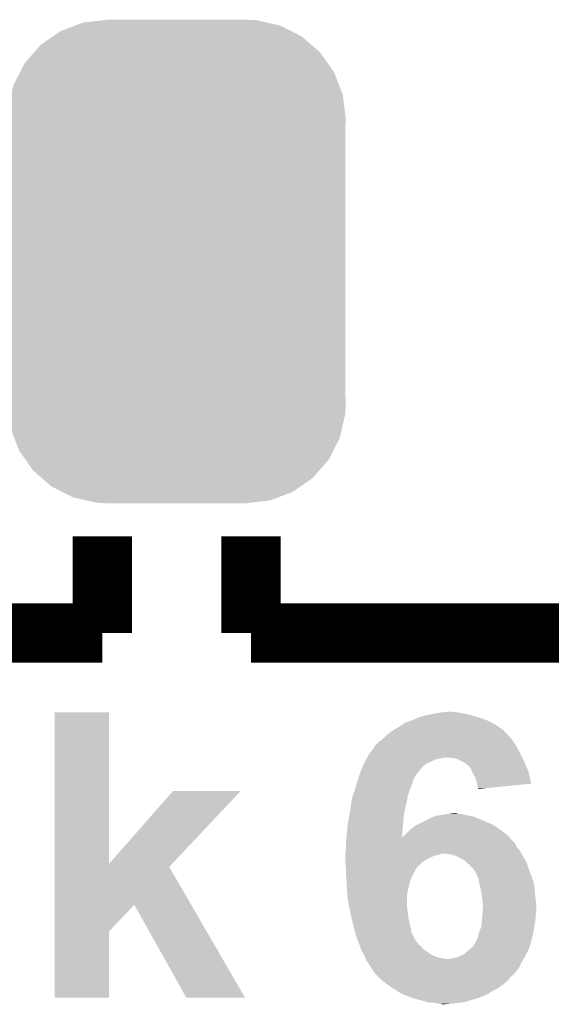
# Model space of a CAD drawing. Extents: x -1.3 to 24.2, y -3.9 to 53.4.
# Tile 26 of 44: x 13.7 to 15.6, y 12.2 to 15.6. Entities that reach past the tile are written whole.
import ezdxf

# ---------------------------------------------------------------- set-up
doc = ezdxf.new("R2010")
doc.units = 0
doc.layers.get('0').update_dxf_attribs({"linetype": 'CONTINUOUS'})
doc.layers.add('CURRENT_13_CLICK_V100_GTO', color=14, linetype='CONTINUOUS')
doc.layers.add('CURRENT_13_CLICK_V100_GTS', color=12, linetype='CONTINUOUS')

# ---------------------------------------------------------------- blocks, each defined once
blk = doc.blocks.new('CUSTOM_55')
for points in [[(-0.346778, 0.80667), (-0.319758, 0.816954), (0.353772, 0.80667), (0.308544, 0.816954)], [(-0.319758, 0.816954), (-0.25199, 0.82504), (0.308544, 0.816954), (0.27298, 0.82504)], [(-0.25199, 0.82504), (-0.23749, 0.82677), (0.27298, 0.82504), (0.23749, 0.82677)], [(-0.423346, 0.769256), (-0.397192, 0.787482), (0.427696, 0.769256), (0.391686, 0.787482)], [(-0.397192, 0.787482), (-0.346778, 0.80667), (0.391686, 0.787482), (0.353772, 0.80667)], [(-0.465166, 0.74011), (-0.423346, 0.769256), (0.461368, 0.74011), (0.427696, 0.769256)], [(-0.519626, 0.67767), (-0.48704, 0.715032), (0.516586, 0.67767), (0.49034, 0.715032)], [(-0.48704, 0.715032), (-0.465166, 0.74011), (0.49034, 0.715032), (0.461368, 0.74011)], [(-0.535174, 0.647234), (-0.519626, 0.67767), (0.537964, 0.647234), (0.516586, 0.67767)], [(-0.557316, 0.603886), (-0.535174, 0.647234), (0.55465, 0.603886), (0.537964, 0.647234)], [(-0.565176, 0.569912), (-0.557316, 0.603886), (0.567726, 0.569912), (0.55465, 0.603886)], [(-0.575988, 0.523164), (-0.565176, 0.569912), (0.573482, 0.523164), (0.567726, 0.569912)], [(-0.57785, 0.48768), (-0.575988, 0.523164), (0.57785, 0.48768), (0.573482, 0.523164)], [(-0.57658, 0.458364), (-0.57785, 0.48768), (0.57658, 0.458364), (0.57785, 0.48768)], [(-0.57658, 0.45836), (-0.57658, 0.458364), (0.57658, 0.45836), (0.57658, 0.458364)], [(-0.57658, -0.45836), (-0.57658, 0.45836), (0.57658, -0.45836), (0.57658, 0.45836)], [(-0.57785, -0.48768), (-0.576582, -0.458364), (0.57785, -0.48768), (0.57658, -0.458364)], [(-0.576582, -0.458364), (-0.57658, -0.45836), (0.57658, -0.458364), (0.57658, -0.45836)], [(-0.57348, -0.523164), (-0.57785, -0.48768), (0.575988, -0.523164), (0.57785, -0.48768)], [(-0.567726, -0.569912), (-0.57348, -0.523164), (0.565174, -0.569912), (0.575988, -0.523164)], [(-0.554648, -0.603886), (-0.567726, -0.569912), (0.557316, -0.603886), (0.565174, -0.569912)], [(-0.537964, -0.647234), (-0.554648, -0.603886), (0.535172, -0.647234), (0.557316, -0.603886)], [(-0.516584, -0.67767), (-0.537964, -0.647234), (0.519626, -0.67767), (0.535172, -0.647234)], [(-0.49034, -0.715032), (-0.516584, -0.67767), (0.487038, -0.715032), (0.519626, -0.67767)], [(-0.461366, -0.74011), (-0.49034, -0.715032), (0.465166, -0.74011), (0.487038, -0.715032)], [(-0.427696, -0.769256), (-0.461366, -0.74011), (0.423344, -0.769256), (0.465166, -0.74011)], [(-0.391684, -0.787482), (-0.427696, -0.769256), (0.397192, -0.787482), (0.423344, -0.769256)], [(-0.353772, -0.80667), (-0.391684, -0.787482), (0.346776, -0.80667), (0.397192, -0.787482)], [(-0.308542, -0.816954), (-0.353772, -0.80667), (0.319758, -0.816954), (0.346776, -0.80667)], [(-0.27298, -0.82504), (-0.308542, -0.816954), (0.251988, -0.82504), (0.319758, -0.816954)], [(-0.23749, -0.82677), (-0.27298, -0.82504), (0.23749, -0.82677), (0.251988, -0.82504)]]:
    blk.add_solid(points)

msp = doc.modelspace()

# ---------------------------------------------------------------- linework, layer by layer
at = {"layer": 'CURRENT_13_CLICK_V100_GTO', "const_width": 0.2032}
for points in [[(14.02842, 13.5128), (14.02842, 13.843)], [(14.53642, 13.5128), (14.53642, 13.843)], [(14.53642, 13.5128), (16.31442, 13.5128), (16.31442, 13.843)], [(12.25042, 13.5128), (14.02842, 13.5128)]]:
    msp.add_lwpolyline(points, dxfattribs=at)
at = {"layer": 'CURRENT_13_CLICK_V100_GTO'}
for points in [[(13.86587, 12.722908), (13.865882, 13.240996), (14.051324, 12.722908), (14.05128, 13.240996)], [(13.865882, 13.240996), (13.865884, 13.24102), (14.05128, 13.240996), (13.865884, 13.24102)], [(15.133318, 13.23086), (15.146018, 13.2334), (15.289954, 13.23086), (15.28064, 13.2334)], [(15.146018, 13.2334), (15.15872, 13.23594), (15.28064, 13.2334), (15.26794, 13.23594)], [(15.15872, 13.23594), (15.172688, 13.23848), (15.26794, 13.23594), (15.25524, 13.23848)], [(15.172688, 13.23848), (15.186658, 13.24102), (15.25524, 13.23848), (15.245082, 13.24102)], [(15.186658, 13.24102), (15.214576, 13.243558), (15.234924, 13.24102), (15.227302, 13.243558)], [(15.214576, 13.243558), (15.214598, 13.24356), (15.227302, 13.243558), (15.214598, 13.24356)], [(15.044422, 13.19276), (15.055086, 13.200378), (15.380968, 13.19276), (15.369542, 13.200378)], [(15.055086, 13.200378), (15.0622, 13.20546), (15.369542, 13.200378), (15.35938, 13.20546)], [(15.0622, 13.20546), (15.085058, 13.21308), (15.35938, 13.20546), (15.34414, 13.21308)], [(15.085058, 13.21308), (15.090772, 13.21562), (15.34414, 13.21308), (15.33906, 13.21562)], [(15.090772, 13.21562), (15.10792, 13.223242), (15.33906, 13.21562), (15.316194, 13.223242)], [(15.10792, 13.223242), (15.11638, 13.22578), (15.316194, 13.223242), (15.30858, 13.22578)], [(15.11638, 13.22578), (15.133318, 13.23086), (15.30858, 13.22578), (15.289954, 13.23086)], [(14.99616, 13.15974), (15.0114, 13.17244), (15.4178, 13.15974), (15.405104, 13.17244)], [(15.0114, 13.17244), (15.015212, 13.174982), (15.405104, 13.17244), (15.402562, 13.174982)], [(15.015212, 13.174982), (15.02282, 13.180054), (15.402562, 13.174982), (15.400022, 13.180054)], [(15.02282, 13.180054), (15.026638, 13.182598), (15.400022, 13.180054), (15.396208, 13.182598)], [(15.026638, 13.182598), (15.044422, 13.19276), (15.396208, 13.182598), (15.380968, 13.19276)], [(14.958066, 13.124186), (14.96822, 13.13434), (15.44366, 13.124186), (15.438122, 13.13434)], [(14.96822, 13.13434), (14.975842, 13.14196), (15.438122, 13.13434), (15.432406, 13.14196)], [(14.975842, 13.14196), (14.986, 13.149582), (15.432406, 13.14196), (15.426688, 13.149582)], [(14.986, 13.149582), (14.991076, 13.154658), (15.426688, 13.149582), (15.42288, 13.154658)], [(14.991076, 13.154658), (14.99616, 13.15974), (15.42288, 13.154658), (15.4178, 13.15974)], [(14.933352, 13.08608), (14.94028, 13.098778), (15.46352, 13.08608), (15.457172, 13.098778)], [(14.94028, 13.098778), (14.946206, 13.1064), (15.457172, 13.098778), (15.45336, 13.1064)], [(14.946206, 13.1064), (14.95806, 13.121642), (15.45336, 13.1064), (15.445048, 13.121642)], [(14.95806, 13.121642), (14.958066, 13.124186), (15.445048, 13.121642), (15.44366, 13.124186)], [(14.916956, 13.053058), (14.92273, 13.065758), (15.120618, 13.053058), (15.135862, 13.065758)], [(14.92273, 13.065758), (14.92504, 13.07084), (15.135862, 13.065758), (15.147714, 13.07084)], [(14.92504, 13.07084), (14.926424, 13.07338), (15.147714, 13.07084), (15.15364, 13.07338)], [(14.926424, 13.07338), (14.93058, 13.080998), (15.15364, 13.07338), (15.168878, 13.080998)], [(14.93058, 13.080998), (14.931966, 13.08354), (15.168878, 13.080998), (15.18412, 13.08354)], [(14.931966, 13.08354), (14.933352, 13.08608), (15.18412, 13.08354), (15.194278, 13.08608)], [(15.234918, 13.08354), (15.219678, 13.08608), (15.46479, 13.08354), (15.46352, 13.08608)], [(15.24762, 13.07846), (15.234918, 13.08354), (15.46733, 13.07846), (15.46479, 13.08354)], [(15.2527, 13.07592), (15.24762, 13.07846), (15.4686, 13.07592), (15.46733, 13.07846)], [(15.257778, 13.07338), (15.2527, 13.07592), (15.46969, 13.07338), (15.4686, 13.07592)], [(15.265396, 13.068302), (15.257778, 13.07338), (15.471866, 13.068302), (15.46969, 13.07338)], [(15.273012, 13.065758), (15.265396, 13.068302), (15.472956, 13.065758), (15.471866, 13.068302)], [(15.275554, 13.060696), (15.273012, 13.065758), (15.475126, 13.060696), (15.472956, 13.065758)], [(14.907258, 13.027656), (14.908952, 13.03274), (15.100298, 13.027656), (15.105378, 13.03274)], [(14.908952, 13.03274), (14.91234, 13.0429), (15.105378, 13.03274), (15.112998, 13.0429)], [(14.91234, 13.0429), (14.916956, 13.053058), (15.112998, 13.0429), (15.120618, 13.053058)], [(15.278094, 13.06068), (15.275554, 13.060696), (15.475132, 13.06068), (15.475126, 13.060696)], [(15.288258, 13.047978), (15.278094, 13.06068), (15.480576, 13.047978), (15.475132, 13.06068)], [(15.291308, 13.040358), (15.288258, 13.047978), (15.48384, 13.040358), (15.480576, 13.047978)], [(15.29334, 13.035276), (15.291308, 13.040358), (15.485034, 13.035276), (15.48384, 13.040358)], [(15.30096, 13.022582), (15.29334, 13.035276), (15.488012, 13.022582), (15.485034, 13.035276)], [(14.89202, 12.9794), (14.89749, 12.997178), (15.080486, 12.9794), (15.087598, 12.997178)], [(14.89749, 12.997178), (14.900616, 13.007338), (15.087598, 12.997178), (15.090138, 13.007338)], [(14.900616, 13.007338), (14.90218, 13.01242), (15.090138, 13.007338), (15.092678, 13.01242)], [(14.90218, 13.01242), (14.907258, 13.027656), (15.092678, 13.01242), (15.100298, 13.027656)], [(15.306038, 13.009882), (15.30096, 13.022582), (15.490994, 13.009882), (15.488012, 13.022582)], [(15.30858, 12.99718), (15.306038, 13.009882), (15.493974, 12.99718), (15.490994, 13.009882)], [(15.308582, 12.997178), (15.30858, 12.99718), (15.493974, 12.997178), (15.493974, 12.99718)], [(15.311118, 12.987022), (15.308582, 12.997178), (15.390814, 12.987022), (15.493974, 12.997178)], [(14.051324, 12.722908), (14.269688, 12.971738), (14.266646, 12.722908), (14.500824, 12.971738)], [(14.269688, 12.971738), (14.269726, 12.97178), (14.500824, 12.971738), (14.269726, 12.97178)], [(14.8844, 12.956538), (14.88948, 12.971782), (15.07236, 12.956538), (15.07744, 12.971782)], [(14.88948, 12.971782), (14.89202, 12.9794), (15.07744, 12.971782), (15.080486, 12.9794)], [(15.313658, 12.981944), (15.311118, 12.987022), (15.339236, 12.981944), (15.390814, 12.987022)], [(15.31366, 12.979426), (15.313658, 12.981944), (15.31366, 12.979426), (15.339236, 12.981944)], [(14.87717, 12.91844), (14.880298, 12.93876), (15.06474, 12.91844), (15.06982, 12.93876)], [(14.880298, 12.93876), (14.881862, 12.948922), (15.06982, 12.93876), (15.07127, 12.948922)], [(14.881862, 12.948922), (14.8844, 12.956538), (15.07127, 12.948922), (15.07236, 12.956538)], [(14.86916, 12.87018), (14.873392, 12.895578), (15.05712, 12.87018), (15.05966, 12.895578)], [(14.873392, 12.895578), (14.87678, 12.9159), (15.05966, 12.895578), (15.064174, 12.9159)], [(14.87678, 12.9159), (14.87717, 12.91844), (15.064174, 12.9159), (15.06474, 12.91844)], [(15.20698, 12.89304), (15.227302, 12.89558), (15.247622, 12.89304), (15.237462, 12.89558)], [(14.86662, 12.85494), (14.86916, 12.87018), (15.055734, 12.85494), (15.05712, 12.87018)], [(15.105378, 12.857478), (15.135862, 12.87272), (15.361922, 12.857478), (15.32636, 12.87272)], [(15.135862, 12.87272), (15.156182, 12.88288), (15.32636, 12.87272), (15.301974, 12.88288)], [(15.156182, 12.88288), (15.163796, 12.885418), (15.301974, 12.88288), (15.295882, 12.885418)], [(15.163796, 12.885418), (15.171422, 12.88796), (15.295882, 12.885418), (15.28064, 12.88796)], [(15.171422, 12.88796), (15.1892, 12.8905), (15.28064, 12.88796), (15.26794, 12.8905)], [(15.1892, 12.8905), (15.20698, 12.89304), (15.26794, 12.8905), (15.257782, 12.89304)], [(14.86408, 12.827), (14.865464, 12.84224), (15.05333, 12.827), (15.05458, 12.84224)], [(14.865464, 12.84224), (14.86662, 12.85494), (15.05458, 12.84224), (15.055734, 12.85494)], [(15.062196, 12.82192), (15.079982, 12.8397), (15.412722, 12.82192), (15.38783, 12.8397)], [(15.079982, 12.8397), (15.090142, 12.84732), (15.38783, 12.8397), (15.37716, 12.84732)], [(15.090142, 12.84732), (15.100302, 12.85494), (15.37716, 12.84732), (15.36573, 12.85494)], [(15.100302, 12.85494), (15.105378, 12.857478), (15.36573, 12.85494), (15.361922, 12.857478)], [(14.86154, 12.8016), (14.861794, 12.80414), (15.4305, 12.8016), (15.427958, 12.80414)], [(14.86154, 12.79652), (14.86154, 12.8016), (15.43558, 12.79652), (15.4305, 12.8016)], [(14.86154, 12.788898), (14.86154, 12.79652), (15.44066, 12.788898), (15.43558, 12.79652)], [(14.861794, 12.80414), (14.86256, 12.811806), (15.427958, 12.80414), (15.42139, 12.811806)], [(14.86256, 12.811806), (14.86408, 12.827), (15.052086, 12.811806), (15.05333, 12.827)], [(15.052086, 12.811806), (15.05458, 12.814304), (15.42139, 12.811806), (15.41925, 12.814304)], [(15.05458, 12.814304), (15.054596, 12.816846), (15.41925, 12.814304), (15.417072, 12.816846)], [(15.054596, 12.816846), (15.059658, 12.819382), (15.417072, 12.816846), (15.414898, 12.819382)], [(15.059658, 12.819382), (15.062196, 12.82192), (15.414898, 12.819382), (15.412722, 12.82192)], [(14.859, 12.76096), (14.86045, 12.771118), (15.459458, 12.76096), (15.453362, 12.771118)], [(14.859, 12.75842), (14.859, 12.76096), (15.46098, 12.75842), (15.459458, 12.76096)], [(14.86045, 12.771118), (14.86154, 12.778742), (15.453362, 12.771118), (15.445742, 12.778742)], [(14.86154, 12.778742), (14.86154, 12.788898), (15.445742, 12.778742), (15.44066, 12.788898)], [(14.859, 12.753342), (14.859, 12.75842), (15.176502, 12.753342), (15.189204, 12.75842)], [(14.859, 12.7508), (14.859, 12.753342), (15.163802, 12.7508), (15.176502, 12.753342)], [(14.859, 12.74572), (14.859, 12.7508), (15.1511, 12.74572), (15.163802, 12.7508)], [(14.859, 12.7381), (14.859, 12.74572), (15.135862, 12.7381), (15.1511, 12.74572)], [(14.859, 12.735558), (14.859, 12.7381), (15.132048, 12.735558), (15.135862, 12.7381)], [(14.859402, 12.72794), (14.859, 12.735558), (15.12062, 12.72794), (15.132048, 12.735558)], [(14.860204, 12.712702), (14.859402, 12.72794), (15.105382, 12.712702), (15.12062, 12.72794)], [(15.217142, 12.75588), (15.196818, 12.75842), (15.462252, 12.75588), (15.46098, 12.75842)], [(15.23492, 12.7508), (15.217142, 12.75588), (15.464792, 12.7508), (15.462252, 12.75588)], [(15.250162, 12.743178), (15.23492, 12.7508), (15.468602, 12.743178), (15.464792, 12.7508)], [(15.2654, 12.735558), (15.250162, 12.743178), (15.473684, 12.735558), (15.468602, 12.743178)], [(15.273018, 12.727942), (15.2654, 12.735558), (15.478762, 12.727942), (15.473684, 12.735558)], [(15.27556, 12.7254), (15.273018, 12.727942), (15.479488, 12.7254), (15.478762, 12.727942)], [(13.865866, 12.583136), (13.86587, 12.712684), (14.332094, 12.583136), (14.257026, 12.712684)], [(13.86587, 12.712684), (13.86587, 12.722908), (14.257026, 12.712684), (14.266646, 12.722908)], [(14.860606, 12.705082), (14.860204, 12.712702), (15.100302, 12.705082), (15.105382, 12.712702)], [(14.86114, 12.69492), (14.860606, 12.705082), (15.09522, 12.69492), (15.100302, 12.705082)], [(14.86154, 12.6873), (14.86114, 12.69492), (15.090648, 12.6873), (15.09522, 12.69492)], [(15.283182, 12.720318), (15.27556, 12.7254), (15.48094, 12.720318), (15.479488, 12.7254)], [(15.288272, 12.7127), (15.283182, 12.720318), (15.483116, 12.7127), (15.48094, 12.720318)], [(15.290804, 12.712692), (15.288272, 12.7127), (15.483118, 12.712692), (15.483116, 12.7127)], [(15.292614, 12.71016), (15.290804, 12.712692), (15.48384, 12.71016), (15.483118, 12.712692)], [(15.3035, 12.69492), (15.292614, 12.71016), (15.489556, 12.69492), (15.48384, 12.71016)], [(15.31366, 12.672058), (15.3035, 12.69492), (15.498128, 12.672058), (15.489556, 12.69492)], [(14.86184, 12.68222), (14.86154, 12.6873), (15.0876, 12.68222), (15.090648, 12.6873)], [(14.862886, 12.664442), (14.86184, 12.68222), (15.079982, 12.664442), (15.0876, 12.68222)], [(14.86408, 12.64412), (14.862886, 12.664442), (15.0749, 12.64412), (15.079982, 12.664442)], [(15.31417, 12.669518), (15.31366, 12.672058), (15.49908, 12.669518), (15.498128, 12.672058)], [(15.318234, 12.649198), (15.31417, 12.669518), (15.50416, 12.649198), (15.49908, 12.669518)], [(14.865668, 12.618722), (14.86408, 12.64412), (15.06982, 12.618722), (15.0749, 12.64412)], [(15.31874, 12.64666), (15.318234, 12.649198), (15.504414, 12.64666), (15.50416, 12.649198)], [(15.32382, 12.6238), (15.31874, 12.64666), (15.5067, 12.6238), (15.504414, 12.64666)], [(14.86662, 12.60348), (14.865668, 12.618722), (15.06982, 12.60348), (15.06982, 12.618722)], [(14.872716, 12.573002), (14.86662, 12.60348), (15.06982, 12.573002), (15.06982, 12.60348)], [(15.32636, 12.60348), (15.32382, 12.6238), (15.508958, 12.60348), (15.5067, 12.6238)], [(15.326724, 12.60094), (15.32636, 12.60348), (15.50924, 12.60094), (15.508958, 12.60348)], [(15.3289, 12.585698), (15.326724, 12.60094), (15.510626, 12.585698), (15.50924, 12.60094)], [(13.865864, 12.491716), (13.865866, 12.583136), (14.05128, 12.491716), (14.137618, 12.583136)], [(14.315434, 12.265674), (14.137618, 12.583136), (14.51605, 12.265674), (14.332094, 12.583136)], [(14.87424, 12.56538), (14.872716, 12.573002), (15.071092, 12.56538), (15.06982, 12.573002)], [(14.875874, 12.55776), (14.87424, 12.56538), (15.07236, 12.55776), (15.071092, 12.56538)], [(15.326994, 12.547598), (15.328052, 12.560298), (15.50924, 12.547598), (15.51178, 12.560298)], [(15.328052, 12.560298), (15.3289, 12.57046), (15.51178, 12.560298), (15.51178, 12.57046)], [(15.3289, 12.573002), (15.3289, 12.585698), (15.51178, 12.573002), (15.510626, 12.585698)], [(15.3289, 12.57046), (15.3289, 12.573002), (15.51178, 12.57046), (15.51178, 12.573002)], [(14.880772, 12.534902), (14.875874, 12.55776), (15.0749, 12.534902), (15.07236, 12.55776)], [(14.88186, 12.52982), (14.880772, 12.534902), (15.076172, 12.52982), (15.0749, 12.534902)], [(14.88567, 12.51458), (14.88186, 12.52982), (15.07998, 12.51458), (15.076172, 12.52982)], [(15.324876, 12.5222), (15.325934, 12.534898), (15.5067, 12.5222), (15.50924, 12.534898)], [(15.325934, 12.534898), (15.326994, 12.547598), (15.50924, 12.534898), (15.50924, 12.547598)], [(13.86586, 12.265684), (13.865864, 12.491716), (14.051256, 12.265684), (14.05128, 12.491716)], [(14.88948, 12.49934), (14.88567, 12.51458), (15.08303, 12.49934), (15.07998, 12.51458)], [(14.89225, 12.489182), (14.88948, 12.49934), (15.08506, 12.489182), (15.08303, 12.49934)], [(15.3162, 12.48918), (15.321914, 12.50442), (15.50162, 12.48918), (15.50416, 12.50442)], [(15.321914, 12.50442), (15.323818, 12.509496), (15.50416, 12.50442), (15.504884, 12.509496)], [(15.323818, 12.509496), (15.324876, 12.5222), (15.504884, 12.509496), (15.5067, 12.5222)], [(14.897098, 12.4714), (14.89225, 12.489182), (15.092964, 12.4714), (15.08506, 12.489182)], [(14.89913, 12.466324), (14.897098, 12.4714), (15.09522, 12.466324), (15.092964, 12.4714)], [(14.90726, 12.446002), (14.89913, 12.466324), (15.110458, 12.446002), (15.09522, 12.466324)], [(15.3035, 12.45616), (15.31112, 12.468856), (15.493362, 12.45616), (15.496538, 12.468856)], [(15.31112, 12.468856), (15.3162, 12.489178), (15.496538, 12.468856), (15.501618, 12.489178)], [(15.3162, 12.489178), (15.3162, 12.48918), (15.501618, 12.489178), (15.50162, 12.48918)], [(14.90726, 12.446), (14.90726, 12.446002), (15.110462, 12.446), (15.110458, 12.446002)], [(14.909166, 12.440922), (14.90726, 12.446), (15.118078, 12.440922), (15.110462, 12.446)], [(14.912974, 12.430764), (14.909166, 12.440922), (15.125698, 12.430764), (15.118078, 12.440922)], [(14.91488, 12.42568), (14.912974, 12.430764), (15.13417, 12.42568), (15.125698, 12.430764)], [(14.916332, 12.423142), (14.91488, 12.42568), (15.138398, 12.423142), (15.13417, 12.42568)], [(15.265396, 12.415518), (15.2781, 12.42568), (15.477488, 12.415518), (15.482568, 12.42568)], [(15.2781, 12.42568), (15.281146, 12.42822), (15.482568, 12.42568), (15.48384, 12.42822)], [(15.281146, 12.42822), (15.293336, 12.438378), (15.48384, 12.42822), (15.487648, 12.438378)], [(15.293336, 12.438378), (15.298418, 12.445998), (15.487648, 12.438378), (15.490504, 12.445998)], [(15.298418, 12.445998), (15.299688, 12.448538), (15.490504, 12.445998), (15.491458, 12.448538)], [(15.299688, 12.448538), (15.3035, 12.45616), (15.491458, 12.448538), (15.493362, 12.45616)], [(14.922138, 12.412982), (14.916332, 12.423142), (15.1511, 12.412982), (15.138398, 12.423142)], [(14.92504, 12.407902), (14.922138, 12.412982), (15.16295, 12.407902), (15.1511, 12.412982)], [(14.925888, 12.40536), (14.92504, 12.407902), (15.168878, 12.40536), (15.16295, 12.407902)], [(14.927582, 12.40028), (14.925888, 12.40536), (15.186658, 12.40028), (15.168878, 12.40536)], [(14.928428, 12.39774), (14.927582, 12.40028), (15.20698, 12.39774), (15.186658, 12.40028)], [(14.93012, 12.39266), (14.928428, 12.39774), (15.46497, 12.39266), (15.467872, 12.39774)], [(14.932152, 12.39012), (14.93012, 12.39266), (15.46352, 12.39012), (15.46497, 12.39266)], [(14.94028, 12.379958), (14.932152, 12.39012), (15.458436, 12.379958), (15.46352, 12.39012)], [(15.214598, 12.39774), (15.22476, 12.40028), (15.467872, 12.39774), (15.469324, 12.40028)], [(15.22476, 12.40028), (15.237458, 12.40282), (15.469324, 12.40028), (15.470776, 12.40282)], [(15.237458, 12.40282), (15.25016, 12.4079), (15.470776, 12.40282), (15.473678, 12.4079)], [(15.25016, 12.4079), (15.250164, 12.407902), (15.473678, 12.4079), (15.47368, 12.407902)], [(15.250164, 12.407902), (15.265396, 12.415518), (15.47368, 12.407902), (15.477488, 12.415518)], [(14.94536, 12.369802), (14.94028, 12.379958), (15.453358, 12.369802), (15.458436, 12.379958)], [(14.95044, 12.36218), (14.94536, 12.369802), (15.447642, 12.36218), (15.453358, 12.369802)], [(14.952974, 12.359646), (14.95044, 12.36218), (15.44574, 12.359646), (15.447642, 12.36218)], [(14.95298, 12.357104), (14.952974, 12.359646), (15.443834, 12.357104), (15.44574, 12.359646)], [(14.95965, 12.34948), (14.95298, 12.357104), (15.438118, 12.34948), (15.443834, 12.357104)], [(14.970758, 12.33678), (14.95965, 12.34948), (15.42542, 12.33678), (15.438118, 12.34948)], [(14.979474, 12.329156), (14.970758, 12.33678), (15.417798, 12.329156), (15.42542, 12.33678)], [(14.985272, 12.324082), (14.979474, 12.329156), (15.415256, 12.324082), (15.417798, 12.329156)], [(14.99108, 12.319), (14.985272, 12.324082), (15.40764, 12.319), (15.415256, 12.324082)], [(14.991084, 12.318998), (14.99108, 12.319), (15.407638, 12.318998), (15.40764, 12.319)], [(15.001244, 12.311378), (14.991084, 12.318998), (15.400018, 12.311378), (15.407638, 12.318998)], [(15.011402, 12.30376), (15.001244, 12.311378), (15.38732, 12.30376), (15.400018, 12.311378)], [(15.023594, 12.29614), (15.011402, 12.30376), (15.377158, 12.29614), (15.38732, 12.30376)], [(15.03579, 12.288518), (15.023594, 12.29614), (15.361918, 12.288518), (15.377158, 12.29614)], [(14.051256, 12.26566), (13.86586, 12.265684), (14.051256, 12.26566), (14.051256, 12.265684)], [(14.516058, 12.26566), (14.51605, 12.265674), (14.516058, 12.26566), (14.315434, 12.265674)], [(15.052038, 12.278362), (15.03579, 12.288518), (15.346684, 12.278362), (15.361918, 12.288518)], [(15.052044, 12.27836), (15.052038, 12.278362), (15.346682, 12.27836), (15.346684, 12.278362)], [(15.09268, 12.26312), (15.052044, 12.27836), (15.311118, 12.26312), (15.346682, 12.27836)], [(15.11046, 12.25804), (15.09268, 12.26312), (15.290802, 12.25804), (15.311118, 12.26312)], [(15.13078, 12.252958), (15.11046, 12.25804), (15.275552, 12.252958), (15.290802, 12.25804)], [(15.1384, 12.25042), (15.13078, 12.252958), (15.267938, 12.25042), (15.275552, 12.252958)], [(15.146018, 12.247882), (15.1384, 12.25042), (15.247634, 12.247882), (15.267938, 12.25042)], [(15.161258, 12.24788), (15.146018, 12.247882), (15.24762, 12.24788), (15.247634, 12.247882)], [(15.173958, 12.24534), (15.161258, 12.24788), (15.22222, 12.24534), (15.24762, 12.24788)], [(15.189196, 12.242802), (15.184116, 12.24534), (15.19684, 12.242802), (15.22222, 12.24534)], [(15.196822, 12.2428), (15.189196, 12.242802), (15.196822, 12.2428), (15.19684, 12.242802)]]:
    msp.add_solid(points, dxfattribs=at)

# ---------------------------------------------------------------- block references
at = {"layer": 'CURRENT_13_CLICK_V100_GTS'}
msp.add_blockref('CUSTOM_55', (14.28242, 14.7828), dxfattribs=at)

doc.saveas('drawing.dxf')
